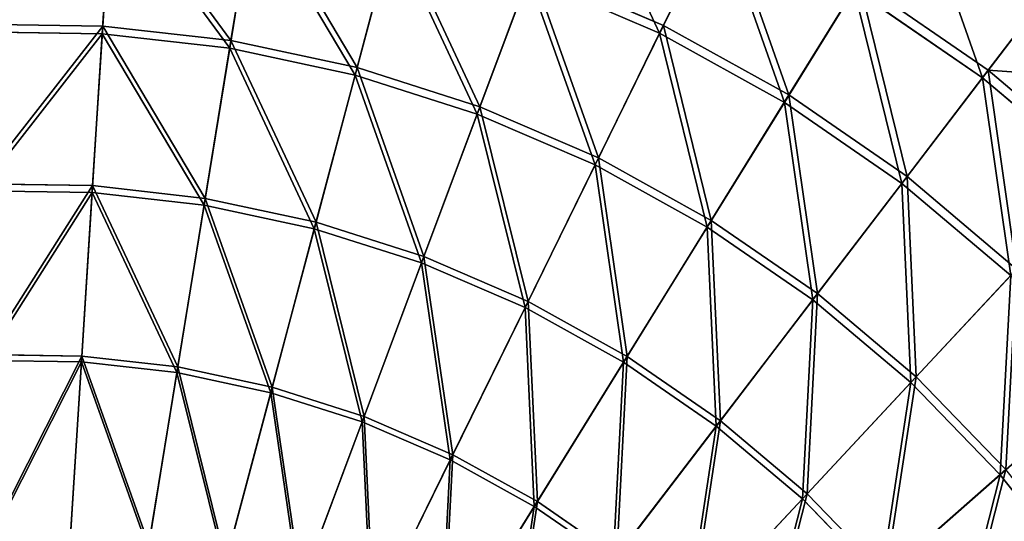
# Model space of a CAD drawing. Extents: x 0 to 1230, y 0 to 270.
# Tile 59 of 245: x 135 to 200, y 189 to 222. Entities that reach past the tile are written whole.
import ezdxf

# ---------------------------------------------------------------- set-up
doc = ezdxf.new("R2010")
doc.units = 0
doc.layers.get('0').update_dxf_attribs({"color": 13, "linetype": 'CONTINUOUS'})

# ---------------------------------------------------------------- blocks, each defined once
blk = doc.blocks.new('GROUP_6')
for p, q in [((140.638, 221.437, 102.972), (141.254, 231.116, 94.193)), ((140.606, 220.926, 102.346), (141.218, 230.545, 93.62)), ((149.07, 220.483, 102.972), (150.632, 230.055, 94.193)), ((148.987, 219.977, 102.346), (150.539, 229.491, 93.62)), ((177.515, 221.473, 94.193), (181.388, 229.363, 84.507)), ((181.113, 228.802, 83.993), (177.263, 220.96, 93.62)), ((157.367, 218.708, 102.972), (159.86, 228.08, 94.193)), ((159.713, 227.527, 93.62), (157.236, 218.212, 102.346)), ((165.451, 216.127, 102.972), (168.85, 225.21, 94.193)), ((168.85, 225.21, 94.193), (177.515, 221.473, 94.193)), ((168.649, 224.675, 93.62), (165.271, 215.647, 102.346)), ((177.263, 220.96, 93.62), (168.649, 224.675, 93.62)), ((185.773, 216.904, 94.193), (190.4, 224.377, 84.507)), ((190.4, 224.377, 84.507), (198.88, 218.531, 84.507)), ((203.207, 224.191, 73.557), (198.501, 218.035, 83.993)), ((198.88, 218.531, 84.507), (203.615, 224.726, 74.007)), ((190.071, 223.845, 83.993), (185.472, 216.418, 93.62)), ((198.501, 218.035, 83.993), (190.071, 223.845, 83.993)), ((132.154, 221.56, 102.972), (140.638, 221.437, 102.972)), ((140.606, 220.926, 102.346), (132.172, 221.048, 102.346)), ((139.942, 210.498, 110.086), (140.606, 220.926, 102.346)), ((139.97, 210.946, 110.759), (140.638, 221.437, 102.972)), ((148.987, 219.977, 102.346), (140.606, 220.926, 102.346)), ((140.638, 221.437, 102.972), (149.07, 220.483, 102.972)), ((177.263, 220.96, 93.62), (173.017, 212.307, 102.346)), ((173.243, 212.767, 102.972), (177.515, 221.473, 94.193)), ((185.472, 216.418, 93.62), (177.263, 220.96, 93.62)), ((177.515, 221.473, 94.193), (185.773, 216.904, 94.193)), ((147.377, 210.108, 110.759), (149.07, 220.483, 102.972)), ((149.07, 220.483, 102.972), (157.367, 218.708, 102.972)), ((147.305, 209.665, 110.086), (148.987, 219.977, 102.346)), ((157.236, 218.212, 102.346), (148.987, 219.977, 102.346)), ((154.666, 208.548, 110.759), (157.367, 218.708, 102.972)), ((157.367, 218.708, 102.972), (165.451, 216.127, 102.972)), ((193.543, 211.548, 94.193), (198.88, 218.531, 84.507)), ((198.88, 218.531, 84.507), (206.747, 211.883, 84.507)), ((157.236, 218.212, 102.346), (154.55, 208.114, 110.086)), ((165.271, 215.647, 102.346), (157.236, 218.212, 102.346)), ((198.501, 218.035, 83.993), (193.196, 211.094, 93.62)), ((206.32, 211.426, 83.993), (198.501, 218.035, 83.993)), ((185.472, 216.418, 93.62), (180.397, 208.223, 102.346)), ((180.667, 208.659, 102.972), (185.773, 216.904, 94.193)), ((193.196, 211.094, 93.62), (185.472, 216.418, 93.62)), ((185.773, 216.904, 94.193), (193.543, 211.548, 94.193)), ((161.766, 206.282, 110.759), (165.451, 216.127, 102.972)), ((165.451, 216.127, 102.972), (173.243, 212.767, 102.972)), ((165.271, 215.647, 102.346), (161.609, 205.861, 110.086)), ((173.017, 212.307, 102.346), (165.271, 215.647, 102.346)), ((168.611, 203.33, 110.759), (173.243, 212.767, 102.972)), ((173.243, 212.767, 102.972), (180.667, 208.659, 102.972)), ((173.017, 212.307, 102.346), (168.413, 202.927, 110.086)), ((180.397, 208.223, 102.346), (173.017, 212.307, 102.346)), ((187.654, 203.843, 102.972), (193.543, 211.548, 94.193)), ((193.543, 211.548, 94.193), (200.75, 205.456, 94.193)), ((132.518, 211.054, 110.759), (139.97, 210.946, 110.759)), ((139.942, 210.498, 110.086), (132.533, 210.605, 110.086)), ((139.233, 199.363, 116.766), (139.942, 210.498, 110.086)), ((139.257, 199.743, 117.479), (139.97, 210.946, 110.759)), ((147.305, 209.665, 110.086), (139.942, 210.498, 110.086)), ((139.97, 210.946, 110.759), (147.377, 210.108, 110.759)), ((193.196, 211.094, 93.62), (187.342, 203.436, 102.346)), ((200.36, 205.038, 93.62), (193.196, 211.094, 93.62)), ((145.569, 199.028, 117.479), (147.377, 210.108, 110.759)), ((147.377, 210.108, 110.759), (154.666, 208.548, 110.759)), ((145.508, 198.653, 116.766), (147.305, 209.665, 110.086)), ((154.55, 208.114, 110.086), (147.305, 209.665, 110.086)), ((175.133, 199.721, 110.759), (180.667, 208.659, 102.972)), ((180.667, 208.659, 102.972), (187.654, 203.843, 102.972)), ((154.55, 208.114, 110.086), (151.683, 197.331, 116.766)), ((151.781, 197.699, 117.479), (154.666, 208.548, 110.759)), ((161.609, 205.861, 110.086), (154.55, 208.114, 110.086)), ((154.666, 208.548, 110.759), (161.766, 206.282, 110.759)), ((180.397, 208.223, 102.346), (174.896, 199.34, 110.086)), ((187.342, 203.436, 102.346), (180.397, 208.223, 102.346)), ((157.832, 195.768, 117.479), (161.766, 206.282, 110.759)), ((161.766, 206.282, 110.759), (168.611, 203.33, 110.759)), ((161.609, 205.861, 110.086), (157.698, 195.411, 116.766)), ((168.413, 202.927, 110.086), (161.609, 205.861, 110.086)), ((194.134, 198.366, 102.972), (200.75, 205.456, 94.193)), ((200.36, 205.038, 93.62), (193.785, 197.991, 102.346)), ((187.342, 203.436, 102.346), (180.997, 195.134, 110.086)), ((181.27, 195.491, 110.759), (187.654, 203.843, 102.972)), ((193.785, 197.991, 102.346), (187.342, 203.436, 102.346)), ((187.654, 203.843, 102.972), (194.134, 198.366, 102.972)), ((168.413, 202.927, 110.086), (163.497, 192.91, 116.766)), ((163.665, 193.252, 117.479), (168.611, 203.33, 110.759)), ((174.896, 199.34, 110.086), (168.413, 202.927, 110.086)), ((168.611, 203.33, 110.759), (175.133, 199.721, 110.759)), ((132.906, 199.834, 117.479), (139.257, 199.743, 117.479)), ((138.506, 187.935, 123.069), (139.257, 199.743, 117.479)), ((139.257, 199.743, 117.479), (145.569, 199.028, 117.479)), ((169.223, 190.177, 117.479), (175.133, 199.721, 110.759)), ((175.133, 199.721, 110.759), (181.27, 195.491, 110.759)), ((132.919, 199.454, 116.766), (139.233, 199.363, 116.766)), ((139.233, 199.363, 116.766), (138.486, 187.626, 122.322)), ((145.508, 198.653, 116.766), (139.233, 199.363, 116.766)), ((143.664, 187.351, 123.069), (145.569, 199.028, 117.479)), ((145.569, 199.028, 117.479), (151.781, 197.699, 117.479)), ((174.896, 199.34, 110.086), (169.022, 189.853, 116.766)), ((180.997, 195.134, 110.086), (174.896, 199.34, 110.086)), ((145.508, 198.653, 116.766), (143.614, 187.046, 122.322)), ((151.683, 197.331, 116.766), (145.508, 198.653, 116.766)), ((186.962, 190.679, 110.759), (194.134, 198.366, 102.972)), ((194.134, 198.366, 102.972), (200.047, 192.279, 102.972)), ((206.897, 198.31, 93.62), (199.662, 191.941, 102.346)), ((148.74, 186.265, 123.069), (151.781, 197.699, 117.479)), ((151.781, 197.699, 117.479), (157.832, 195.768, 117.479)), ((193.785, 197.991, 102.346), (186.656, 190.351, 110.086)), ((199.662, 191.941, 102.346), (193.785, 197.991, 102.346)), ((151.683, 197.331, 116.766), (148.66, 185.966, 122.322)), ((157.698, 195.411, 116.766), (151.683, 197.331, 116.766)), ((153.685, 184.686, 123.069), (157.832, 195.768, 117.479)), ((157.832, 195.768, 117.479), (163.665, 193.252, 117.479)), ((157.698, 195.411, 116.766), (153.577, 184.397, 122.322)), ((163.497, 192.91, 116.766), (157.698, 195.411, 116.766)), ((180.997, 195.134, 110.086), (174.221, 186.269, 116.766)), ((174.452, 186.572, 117.479), (181.27, 195.491, 110.759)), ((186.656, 190.351, 110.086), (180.997, 195.134, 110.086)), ((181.27, 195.491, 110.759), (186.962, 190.679, 110.759)), ((158.452, 182.631, 123.069), (163.665, 193.252, 117.479)), ((163.665, 193.252, 117.479), (169.223, 190.177, 117.479)), ((163.497, 192.91, 116.766), (158.315, 182.353, 122.322)), ((169.022, 189.853, 116.766), (163.497, 192.91, 116.766)), ((199.662, 191.941, 102.346), (191.819, 185.036, 110.086)), ((192.156, 185.333, 110.759), (200.047, 192.279, 102.972)), ((204.918, 185.343, 102.346), (199.662, 191.941, 102.346)), ((179.304, 182.471, 117.479), (186.962, 190.679, 110.759)), ((186.962, 190.679, 110.759), (192.156, 185.333, 110.759)), ((169.022, 189.853, 116.766), (162.831, 179.855, 122.322)), ((162.994, 180.118, 123.069), (169.223, 190.177, 117.479)), ((174.221, 186.269, 116.766), (169.022, 189.853, 116.766)), ((169.223, 190.177, 117.479), (174.452, 186.572, 117.479)), ((186.656, 190.351, 110.086), (179.044, 182.193, 116.766)), ((191.819, 185.036, 110.086), (186.656, 190.351, 110.086))]:
    blk.add_line(p, q)
mesh = blk.add_polyface()
corners = [(168.85, 225.21, 94.193), (181.388, 229.363, 84.507), (171.93, 233.442, 84.507), (177.515, 221.473, 94.193)]
mesh.append_faces([[corners[k] for k in face] for face in [(0, 1, 2), (1, 0, 3)]], dxfattribs={"vtx0": -1})
mesh = blk.add_polyface()
corners = [(177.263, 220.96, 93.62), (171.711, 232.857, 83.993), (181.113, 228.802, 83.993), (168.649, 224.675, 93.62)]
mesh.append_faces([[corners[k] for k in face] for face in [(0, 1, 2), (1, 0, 3)]], dxfattribs={"vtx0": -1})
mesh = blk.add_polyface()
corners = [(132.154, 221.56, 102.972), (141.254, 231.116, 94.193), (131.818, 231.252, 94.193), (140.638, 221.437, 102.972)]
mesh.append_faces([[corners[k] for k in face] for face in [(0, 1, 2), (1, 0, 3)]], dxfattribs={"vtx0": -1})
mesh = blk.add_polyface()
corners = [(141.218, 230.545, 93.62), (132.172, 221.048, 102.346), (131.838, 230.681, 93.62), (140.606, 220.926, 102.346)]
mesh.append_faces([[corners[k] for k in face] for face in [(0, 1, 2), (1, 0, 3)]], dxfattribs={"vtx0": -1})
mesh = blk.add_polyface()
corners = [(149.07, 220.483, 102.972), (141.254, 231.116, 94.193), (140.638, 221.437, 102.972), (150.632, 230.055, 94.193)]
mesh.append_faces([[corners[k] for k in face] for face in [(0, 1, 2), (1, 0, 3)]], dxfattribs={"vtx0": -1})
mesh = blk.add_polyface()
corners = [(190.4, 224.377, 84.507), (203.615, 224.726, 74.007), (194.505, 231.006, 74.007), (198.88, 218.531, 84.507)]
mesh.append_faces([[corners[k] for k in face] for face in [(0, 1, 2), (1, 0, 3)]], dxfattribs={"vtx0": -1})
mesh = blk.add_polyface()
corners = [(141.218, 230.545, 93.62), (148.987, 219.977, 102.346), (140.606, 220.926, 102.346), (150.539, 229.491, 93.62)]
mesh.append_faces([[corners[k] for k in face] for face in [(0, 1, 2), (1, 0, 3)]], dxfattribs={"vtx0": -1})
mesh = blk.add_polyface()
corners = [(157.367, 218.708, 102.972), (150.632, 230.055, 94.193), (149.07, 220.483, 102.972), (159.86, 228.08, 94.193)]
mesh.append_faces([[corners[k] for k in face] for face in [(0, 1, 2), (1, 0, 3)]], dxfattribs={"vtx0": -1})
mesh = blk.add_polyface()
corners = [(198.501, 218.035, 83.993), (194.151, 230.434, 73.557), (203.207, 224.191, 73.557), (190.071, 223.845, 83.993)]
mesh.append_faces([[corners[k] for k in face] for face in [(0, 1, 2), (1, 0, 3)]], dxfattribs={"vtx0": -1})
mesh = blk.add_polyface()
corners = [(150.539, 229.491, 93.62), (157.236, 218.212, 102.346), (148.987, 219.977, 102.346), (159.713, 227.527, 93.62)]
mesh.append_faces([[corners[k] for k in face] for face in [(0, 1, 2), (1, 0, 3)]], dxfattribs={"vtx0": -1})
mesh = blk.add_polyface()
corners = [(185.773, 216.904, 94.193), (181.388, 229.363, 84.507), (177.515, 221.473, 94.193), (190.4, 224.377, 84.507)]
mesh.append_faces([[corners[k] for k in face] for face in [(0, 1, 2), (1, 0, 3)]], dxfattribs={"vtx0": -1})
mesh = blk.add_polyface()
corners = [(181.113, 228.802, 83.993), (185.472, 216.418, 93.62), (177.263, 220.96, 93.62), (190.071, 223.845, 83.993)]
mesh.append_faces([[corners[k] for k in face] for face in [(0, 1, 2), (1, 0, 3)]], dxfattribs={"vtx0": -1})
mesh = blk.add_polyface()
corners = [(165.451, 216.127, 102.972), (159.86, 228.08, 94.193), (157.367, 218.708, 102.972), (168.85, 225.21, 94.193)]
mesh.append_faces([[corners[k] for k in face] for face in [(0, 1, 2), (1, 0, 3)]], dxfattribs={"vtx0": -1})
mesh = blk.add_polyface()
corners = [(159.713, 227.527, 93.62), (165.271, 215.647, 102.346), (157.236, 218.212, 102.346), (168.649, 224.675, 93.62)]
mesh.append_faces([[corners[k] for k in face] for face in [(0, 1, 2), (1, 0, 3)]], dxfattribs={"vtx0": -1})
mesh = blk.add_polyface()
corners = [(173.243, 212.767, 102.972), (168.85, 225.21, 94.193), (165.451, 216.127, 102.972), (177.515, 221.473, 94.193)]
mesh.append_faces([[corners[k] for k in face] for face in [(0, 1, 2), (1, 0, 3)]], dxfattribs={"vtx0": -1})
mesh = blk.add_polyface()
corners = [(168.649, 224.675, 93.62), (173.017, 212.307, 102.346), (165.271, 215.647, 102.346), (177.263, 220.96, 93.62)]
mesh.append_faces([[corners[k] for k in face] for face in [(0, 1, 2), (1, 0, 3)]], dxfattribs={"vtx0": -1})
mesh = blk.add_polyface()
corners = [(193.543, 211.548, 94.193), (190.4, 224.377, 84.507), (185.773, 216.904, 94.193), (198.88, 218.531, 84.507)]
mesh.append_faces([[corners[k] for k in face] for face in [(0, 1, 2), (1, 0, 3)]], dxfattribs={"vtx0": -1})
mesh = blk.add_polyface()
corners = [(206.32, 211.426, 83.993), (203.207, 224.191, 73.557), (211.607, 217.092, 73.557), (198.501, 218.035, 83.993)]
mesh.append_faces([[corners[k] for k in face] for face in [(0, 1, 2), (1, 0, 3)]], dxfattribs={"vtx0": -1})
mesh = blk.add_polyface()
corners = [(198.88, 218.531, 84.507), (212.066, 217.583, 74.007), (203.615, 224.726, 74.007), (206.747, 211.883, 84.507)]
mesh.append_faces([[corners[k] for k in face] for face in [(0, 1, 2), (1, 0, 3)]], dxfattribs={"vtx0": -1})
mesh = blk.add_polyface()
corners = [(190.071, 223.845, 83.993), (193.196, 211.094, 93.62), (185.472, 216.418, 93.62), (198.501, 218.035, 83.993)]
mesh.append_faces([[corners[k] for k in face] for face in [(0, 1, 2), (1, 0, 3)]], dxfattribs={"vtx0": -1})
mesh = blk.add_polyface()
corners = [(132.518, 211.054, 110.759), (140.638, 221.437, 102.972), (132.154, 221.56, 102.972), (139.97, 210.946, 110.759)]
mesh.append_faces([[corners[k] for k in face] for face in [(0, 1, 2), (1, 0, 3)]], dxfattribs={"vtx0": -1})
mesh = blk.add_polyface()
corners = [(140.606, 220.926, 102.346), (132.533, 210.605, 110.086), (132.172, 221.048, 102.346), (139.942, 210.498, 110.086)]
mesh.append_faces([[corners[k] for k in face] for face in [(0, 1, 2), (1, 0, 3)]], dxfattribs={"vtx0": -1})
mesh = blk.add_polyface()
corners = [(140.606, 220.926, 102.346), (147.305, 209.665, 110.086), (139.942, 210.498, 110.086), (148.987, 219.977, 102.346)]
mesh.append_faces([[corners[k] for k in face] for face in [(0, 1, 2), (1, 0, 3)]], dxfattribs={"vtx0": -1})
mesh = blk.add_polyface()
corners = [(147.377, 210.108, 110.759), (140.638, 221.437, 102.972), (139.97, 210.946, 110.759), (149.07, 220.483, 102.972)]
mesh.append_faces([[corners[k] for k in face] for face in [(0, 1, 2), (1, 0, 3)]], dxfattribs={"vtx0": -1})
mesh = blk.add_polyface()
corners = [(177.263, 220.96, 93.62), (180.397, 208.223, 102.346), (173.017, 212.307, 102.346), (185.472, 216.418, 93.62)]
mesh.append_faces([[corners[k] for k in face] for face in [(0, 1, 2), (1, 0, 3)]], dxfattribs={"vtx0": -1})
mesh = blk.add_polyface()
corners = [(180.667, 208.659, 102.972), (177.515, 221.473, 94.193), (173.243, 212.767, 102.972), (185.773, 216.904, 94.193)]
mesh.append_faces([[corners[k] for k in face] for face in [(0, 1, 2), (1, 0, 3)]], dxfattribs={"vtx0": -1})
mesh = blk.add_polyface()
corners = [(154.666, 208.548, 110.759), (149.07, 220.483, 102.972), (147.377, 210.108, 110.759), (157.367, 218.708, 102.972)]
mesh.append_faces([[corners[k] for k in face] for face in [(0, 1, 2), (1, 0, 3)]], dxfattribs={"vtx0": -1})
mesh = blk.add_polyface()
corners = [(148.987, 219.977, 102.346), (154.55, 208.114, 110.086), (147.305, 209.665, 110.086), (157.236, 218.212, 102.346)]
mesh.append_faces([[corners[k] for k in face] for face in [(0, 1, 2), (1, 0, 3)]], dxfattribs={"vtx0": -1})
mesh = blk.add_polyface()
corners = [(161.766, 206.282, 110.759), (157.367, 218.708, 102.972), (154.666, 208.548, 110.759), (165.451, 216.127, 102.972)]
mesh.append_faces([[corners[k] for k in face] for face in [(0, 1, 2), (1, 0, 3)]], dxfattribs={"vtx0": -1})
mesh = blk.add_polyface()
corners = [(200.75, 205.456, 94.193), (198.88, 218.531, 84.507), (193.543, 211.548, 94.193), (206.747, 211.883, 84.507)]
mesh.append_faces([[corners[k] for k in face] for face in [(0, 1, 2), (1, 0, 3)]], dxfattribs={"vtx0": -1})
mesh = blk.add_polyface()
corners = [(157.236, 218.212, 102.346), (161.609, 205.861, 110.086), (154.55, 208.114, 110.086), (165.271, 215.647, 102.346)]
mesh.append_faces([[corners[k] for k in face] for face in [(0, 1, 2), (1, 0, 3)]], dxfattribs={"vtx0": -1})
mesh = blk.add_polyface()
corners = [(198.501, 218.035, 83.993), (200.36, 205.038, 93.62), (193.196, 211.094, 93.62), (206.32, 211.426, 83.993)]
mesh.append_faces([[corners[k] for k in face] for face in [(0, 1, 2), (1, 0, 3)]], dxfattribs={"vtx0": -1})
mesh = blk.add_polyface()
corners = [(185.472, 216.418, 93.62), (187.342, 203.436, 102.346), (180.397, 208.223, 102.346), (193.196, 211.094, 93.62)]
mesh.append_faces([[corners[k] for k in face] for face in [(0, 1, 2), (1, 0, 3)]], dxfattribs={"vtx0": -1})
mesh = blk.add_polyface()
corners = [(187.654, 203.843, 102.972), (185.773, 216.904, 94.193), (180.667, 208.659, 102.972), (193.543, 211.548, 94.193)]
mesh.append_faces([[corners[k] for k in face] for face in [(0, 1, 2), (1, 0, 3)]], dxfattribs={"vtx0": -1})
mesh = blk.add_polyface()
corners = [(168.611, 203.33, 110.759), (165.451, 216.127, 102.972), (161.766, 206.282, 110.759), (173.243, 212.767, 102.972)]
mesh.append_faces([[corners[k] for k in face] for face in [(0, 1, 2), (1, 0, 3)]], dxfattribs={"vtx0": -1})
mesh = blk.add_polyface()
corners = [(165.271, 215.647, 102.346), (168.413, 202.927, 110.086), (161.609, 205.861, 110.086), (173.017, 212.307, 102.346)]
mesh.append_faces([[corners[k] for k in face] for face in [(0, 1, 2), (1, 0, 3)]], dxfattribs={"vtx0": -1})
mesh = blk.add_polyface()
corners = [(175.133, 199.721, 110.759), (173.243, 212.767, 102.972), (168.611, 203.33, 110.759), (180.667, 208.659, 102.972)]
mesh.append_faces([[corners[k] for k in face] for face in [(0, 1, 2), (1, 0, 3)]], dxfattribs={"vtx0": -1})
mesh = blk.add_polyface()
corners = [(173.017, 212.307, 102.346), (174.896, 199.34, 110.086), (168.413, 202.927, 110.086), (180.397, 208.223, 102.346)]
mesh.append_faces([[corners[k] for k in face] for face in [(0, 1, 2), (1, 0, 3)]], dxfattribs={"vtx0": -1})
mesh = blk.add_polyface()
corners = [(194.134, 198.366, 102.972), (193.543, 211.548, 94.193), (187.654, 203.843, 102.972), (200.75, 205.456, 94.193)]
mesh.append_faces([[corners[k] for k in face] for face in [(0, 1, 2), (1, 0, 3)]], dxfattribs={"vtx0": -1})
mesh = blk.add_polyface()
corners = [(132.906, 199.834, 117.479), (139.97, 210.946, 110.759), (132.518, 211.054, 110.759), (139.257, 199.743, 117.479)]
mesh.append_faces([[corners[k] for k in face] for face in [(0, 1, 2), (1, 0, 3)]], dxfattribs={"vtx0": -1})
mesh = blk.add_polyface()
corners = [(139.942, 210.498, 110.086), (132.919, 199.454, 116.766), (132.533, 210.605, 110.086), (139.233, 199.363, 116.766)]
mesh.append_faces([[corners[k] for k in face] for face in [(0, 1, 2), (1, 0, 3)]], dxfattribs={"vtx0": -1})
mesh = blk.add_polyface()
corners = [(139.942, 210.498, 110.086), (145.508, 198.653, 116.766), (139.233, 199.363, 116.766), (147.305, 209.665, 110.086)]
mesh.append_faces([[corners[k] for k in face] for face in [(0, 1, 2), (1, 0, 3)]], dxfattribs={"vtx0": -1})
mesh = blk.add_polyface()
corners = [(145.569, 199.028, 117.479), (139.97, 210.946, 110.759), (139.257, 199.743, 117.479), (147.377, 210.108, 110.759)]
mesh.append_faces([[corners[k] for k in face] for face in [(0, 1, 2), (1, 0, 3)]], dxfattribs={"vtx0": -1})
mesh = blk.add_polyface()
corners = [(193.196, 211.094, 93.62), (193.785, 197.991, 102.346), (187.342, 203.436, 102.346), (200.36, 205.038, 93.62)]
mesh.append_faces([[corners[k] for k in face] for face in [(0, 1, 2), (1, 0, 3)]], dxfattribs={"vtx0": -1})
mesh = blk.add_polyface()
corners = [(151.781, 197.699, 117.479), (147.377, 210.108, 110.759), (145.569, 199.028, 117.479), (154.666, 208.548, 110.759)]
mesh.append_faces([[corners[k] for k in face] for face in [(0, 1, 2), (1, 0, 3)]], dxfattribs={"vtx0": -1})
mesh = blk.add_polyface()
corners = [(147.305, 209.665, 110.086), (151.683, 197.331, 116.766), (145.508, 198.653, 116.766), (154.55, 208.114, 110.086)]
mesh.append_faces([[corners[k] for k in face] for face in [(0, 1, 2), (1, 0, 3)]], dxfattribs={"vtx0": -1})
mesh = blk.add_polyface()
corners = [(181.27, 195.491, 110.759), (180.667, 208.659, 102.972), (175.133, 199.721, 110.759), (187.654, 203.843, 102.972)]
mesh.append_faces([[corners[k] for k in face] for face in [(0, 1, 2), (1, 0, 3)]], dxfattribs={"vtx0": -1})
mesh = blk.add_polyface()
corners = [(154.55, 208.114, 110.086), (157.698, 195.411, 116.766), (151.683, 197.331, 116.766), (161.609, 205.861, 110.086)]
mesh.append_faces([[corners[k] for k in face] for face in [(0, 1, 2), (1, 0, 3)]], dxfattribs={"vtx0": -1})
mesh = blk.add_polyface()
corners = [(157.832, 195.768, 117.479), (154.666, 208.548, 110.759), (151.781, 197.699, 117.479), (161.766, 206.282, 110.759)]
mesh.append_faces([[corners[k] for k in face] for face in [(0, 1, 2), (1, 0, 3)]], dxfattribs={"vtx0": -1})
mesh = blk.add_polyface()
corners = [(180.397, 208.223, 102.346), (180.997, 195.134, 110.086), (174.896, 199.34, 110.086), (187.342, 203.436, 102.346)]
mesh.append_faces([[corners[k] for k in face] for face in [(0, 1, 2), (1, 0, 3)]], dxfattribs={"vtx0": -1})
mesh = blk.add_polyface()
corners = [(163.665, 193.252, 117.479), (161.766, 206.282, 110.759), (157.832, 195.768, 117.479), (168.611, 203.33, 110.759)]
mesh.append_faces([[corners[k] for k in face] for face in [(0, 1, 2), (1, 0, 3)]], dxfattribs={"vtx0": -1})
mesh = blk.add_polyface()
corners = [(161.609, 205.861, 110.086), (163.497, 192.91, 116.766), (157.698, 195.411, 116.766), (168.413, 202.927, 110.086)]
mesh.append_faces([[corners[k] for k in face] for face in [(0, 1, 2), (1, 0, 3)]], dxfattribs={"vtx0": -1})
mesh = blk.add_polyface()
corners = [(200.047, 192.279, 102.972), (200.75, 205.456, 94.193), (194.134, 198.366, 102.972), (207.326, 198.687, 94.193)]
mesh.append_faces([[corners[k] for k in face] for face in [(0, 1, 2), (1, 0, 3)]], dxfattribs={"vtx0": -1})
mesh = blk.add_polyface()
corners = [(200.36, 205.038, 93.62), (199.662, 191.941, 102.346), (193.785, 197.991, 102.346), (206.897, 198.31, 93.62)]
mesh.append_faces([[corners[k] for k in face] for face in [(0, 1, 2), (1, 0, 3)]], dxfattribs={"vtx0": -1})
mesh = blk.add_polyface()
corners = [(187.342, 203.436, 102.346), (186.656, 190.351, 110.086), (180.997, 195.134, 110.086), (193.785, 197.991, 102.346)]
mesh.append_faces([[corners[k] for k in face] for face in [(0, 1, 2), (1, 0, 3)]], dxfattribs={"vtx0": -1})
mesh = blk.add_polyface()
corners = [(186.962, 190.679, 110.759), (187.654, 203.843, 102.972), (181.27, 195.491, 110.759), (194.134, 198.366, 102.972)]
mesh.append_faces([[corners[k] for k in face] for face in [(0, 1, 2), (1, 0, 3)]], dxfattribs={"vtx0": -1})
mesh = blk.add_polyface()
corners = [(168.413, 202.927, 110.086), (169.022, 189.853, 116.766), (163.497, 192.91, 116.766), (174.896, 199.34, 110.086)]
mesh.append_faces([[corners[k] for k in face] for face in [(0, 1, 2), (1, 0, 3)]], dxfattribs={"vtx0": -1})
mesh = blk.add_polyface()
corners = [(169.223, 190.177, 117.479), (168.611, 203.33, 110.759), (163.665, 193.252, 117.479), (175.133, 199.721, 110.759)]
mesh.append_faces([[corners[k] for k in face] for face in [(0, 1, 2), (1, 0, 3)]], dxfattribs={"vtx0": -1})
mesh = blk.add_polyface()
corners = [(133.315, 188.01, 123.069), (139.257, 199.743, 117.479), (132.906, 199.834, 117.479), (138.506, 187.935, 123.069)]
mesh.append_faces([[corners[k] for k in face] for face in [(0, 1, 2), (1, 0, 3)]], dxfattribs={"vtx0": -1})
mesh = blk.add_polyface()
corners = [(143.664, 187.351, 123.069), (139.257, 199.743, 117.479), (138.506, 187.935, 123.069), (145.569, 199.028, 117.479)]
mesh.append_faces([[corners[k] for k in face] for face in [(0, 1, 2), (1, 0, 3)]], dxfattribs={"vtx0": -1})
mesh = blk.add_polyface()
corners = [(174.452, 186.572, 117.479), (175.133, 199.721, 110.759), (169.223, 190.177, 117.479), (181.27, 195.491, 110.759)]
mesh.append_faces([[corners[k] for k in face] for face in [(0, 1, 2), (1, 0, 3)]], dxfattribs={"vtx0": -1})
mesh = blk.add_polyface()
corners = [(139.233, 199.363, 116.766), (133.326, 187.701, 122.322), (132.919, 199.454, 116.766), (138.486, 187.626, 122.322)]
mesh.append_faces([[corners[k] for k in face] for face in [(0, 1, 2), (1, 0, 3)]], dxfattribs={"vtx0": -1})
mesh = blk.add_polyface()
corners = [(139.233, 199.363, 116.766), (143.614, 187.046, 122.322), (138.486, 187.626, 122.322), (145.508, 198.653, 116.766)]
mesh.append_faces([[corners[k] for k in face] for face in [(0, 1, 2), (1, 0, 3)]], dxfattribs={"vtx0": -1})
mesh = blk.add_polyface()
corners = [(148.74, 186.265, 123.069), (145.569, 199.028, 117.479), (143.664, 187.351, 123.069), (151.781, 197.699, 117.479)]
mesh.append_faces([[corners[k] for k in face] for face in [(0, 1, 2), (1, 0, 3)]], dxfattribs={"vtx0": -1})
mesh = blk.add_polyface()
corners = [(174.896, 199.34, 110.086), (174.221, 186.269, 116.766), (169.022, 189.853, 116.766), (180.997, 195.134, 110.086)]
mesh.append_faces([[corners[k] for k in face] for face in [(0, 1, 2), (1, 0, 3)]], dxfattribs={"vtx0": -1})
mesh = blk.add_polyface()
corners = [(145.508, 198.653, 116.766), (148.66, 185.966, 122.322), (143.614, 187.046, 122.322), (151.683, 197.331, 116.766)]
mesh.append_faces([[corners[k] for k in face] for face in [(0, 1, 2), (1, 0, 3)]], dxfattribs={"vtx0": -1})
mesh = blk.add_polyface()
corners = [(192.156, 185.333, 110.759), (194.134, 198.366, 102.972), (186.962, 190.679, 110.759), (200.047, 192.279, 102.972)]
mesh.append_faces([[corners[k] for k in face] for face in [(0, 1, 2), (1, 0, 3)]], dxfattribs={"vtx0": -1})
mesh = blk.add_polyface()
corners = [(206.897, 198.31, 93.62), (204.918, 185.343, 102.346), (199.662, 191.941, 102.346), (212.743, 190.973, 93.62)]
mesh.append_faces([[corners[k] for k in face] for face in [(0, 1, 2), (1, 0, 3)]], dxfattribs={"vtx0": -1})
mesh = blk.add_polyface()
corners = [(153.685, 184.686, 123.069), (151.781, 197.699, 117.479), (148.74, 186.265, 123.069), (157.832, 195.768, 117.479)]
mesh.append_faces([[corners[k] for k in face] for face in [(0, 1, 2), (1, 0, 3)]], dxfattribs={"vtx0": -1})
mesh = blk.add_polyface()
corners = [(193.785, 197.991, 102.346), (191.819, 185.036, 110.086), (186.656, 190.351, 110.086), (199.662, 191.941, 102.346)]
mesh.append_faces([[corners[k] for k in face] for face in [(0, 1, 2), (1, 0, 3)]], dxfattribs={"vtx0": -1})
mesh = blk.add_polyface()
corners = [(151.683, 197.331, 116.766), (153.577, 184.397, 122.322), (148.66, 185.966, 122.322), (157.698, 195.411, 116.766)]
mesh.append_faces([[corners[k] for k in face] for face in [(0, 1, 2), (1, 0, 3)]], dxfattribs={"vtx0": -1})
mesh = blk.add_polyface()
corners = [(158.452, 182.631, 123.069), (157.832, 195.768, 117.479), (153.685, 184.686, 123.069), (163.665, 193.252, 117.479)]
mesh.append_faces([[corners[k] for k in face] for face in [(0, 1, 2), (1, 0, 3)]], dxfattribs={"vtx0": -1})
mesh = blk.add_polyface()
corners = [(157.698, 195.411, 116.766), (158.315, 182.353, 122.322), (153.577, 184.397, 122.322), (163.497, 192.91, 116.766)]
mesh.append_faces([[corners[k] for k in face] for face in [(0, 1, 2), (1, 0, 3)]], dxfattribs={"vtx0": -1})
mesh = blk.add_polyface()
corners = [(180.997, 195.134, 110.086), (179.044, 182.193, 116.766), (174.221, 186.269, 116.766), (186.656, 190.351, 110.086)]
mesh.append_faces([[corners[k] for k in face] for face in [(0, 1, 2), (1, 0, 3)]], dxfattribs={"vtx0": -1})
mesh = blk.add_polyface()
corners = [(179.304, 182.471, 117.479), (181.27, 195.491, 110.759), (174.452, 186.572, 117.479), (186.962, 190.679, 110.759)]
mesh.append_faces([[corners[k] for k in face] for face in [(0, 1, 2), (1, 0, 3)]], dxfattribs={"vtx0": -1})
mesh = blk.add_polyface()
corners = [(162.994, 180.118, 123.069), (163.665, 193.252, 117.479), (158.452, 182.631, 123.069), (169.223, 190.177, 117.479)]
mesh.append_faces([[corners[k] for k in face] for face in [(0, 1, 2), (1, 0, 3)]], dxfattribs={"vtx0": -1})
mesh = blk.add_polyface()
corners = [(163.497, 192.91, 116.766), (162.831, 179.855, 122.322), (158.315, 182.353, 122.322), (169.022, 189.853, 116.766)]
mesh.append_faces([[corners[k] for k in face] for face in [(0, 1, 2), (1, 0, 3)]], dxfattribs={"vtx0": -1})
mesh = blk.add_polyface()
corners = [(199.662, 191.941, 102.346), (196.437, 179.241, 110.086), (191.819, 185.036, 110.086), (204.918, 185.343, 102.346)]
mesh.append_faces([[corners[k] for k in face] for face in [(0, 1, 2), (1, 0, 3)]], dxfattribs={"vtx0": -1})
mesh = blk.add_polyface()
corners = [(196.801, 179.503, 110.759), (200.047, 192.279, 102.972), (192.156, 185.333, 110.759), (205.334, 185.643, 102.972)]
mesh.append_faces([[corners[k] for k in face] for face in [(0, 1, 2), (1, 0, 3)]], dxfattribs={"vtx0": -1})
mesh = blk.add_polyface()
corners = [(183.73, 177.915, 117.479), (186.962, 190.679, 110.759), (179.304, 182.471, 117.479), (192.156, 185.333, 110.759)]
mesh.append_faces([[corners[k] for k in face] for face in [(0, 1, 2), (1, 0, 3)]], dxfattribs={"vtx0": -1})
mesh = blk.add_polyface()
corners = [(169.022, 189.853, 116.766), (167.08, 176.926, 122.322), (162.831, 179.855, 122.322), (174.221, 186.269, 116.766)]
mesh.append_faces([[corners[k] for k in face] for face in [(0, 1, 2), (1, 0, 3)]], dxfattribs={"vtx0": -1})
mesh = blk.add_polyface()
corners = [(167.268, 177.172, 123.069), (169.223, 190.177, 117.479), (162.994, 180.118, 123.069), (174.452, 186.572, 117.479)]
mesh.append_faces([[corners[k] for k in face] for face in [(0, 1, 2), (1, 0, 3)]], dxfattribs={"vtx0": -1})
mesh = blk.add_polyface()
corners = [(186.656, 190.351, 110.086), (183.444, 177.664, 116.766), (179.044, 182.193, 116.766), (191.819, 185.036, 110.086)]
mesh.append_faces([[corners[k] for k in face] for face in [(0, 1, 2), (1, 0, 3)]], dxfattribs={"vtx0": -1})
blk = doc.blocks.new('COMPONENT_3')
blk.add_blockref('GROUP_6', (0, 0))
blk = doc.blocks.new('GROUP_25')
blk.add_blockref('COMPONENT_3', (0, 0))

msp = doc.modelspace()

# ---------------------------------------------------------------- block references
msp.add_blockref('GROUP_25', (0, 0))

doc.saveas('drawing.dxf')
